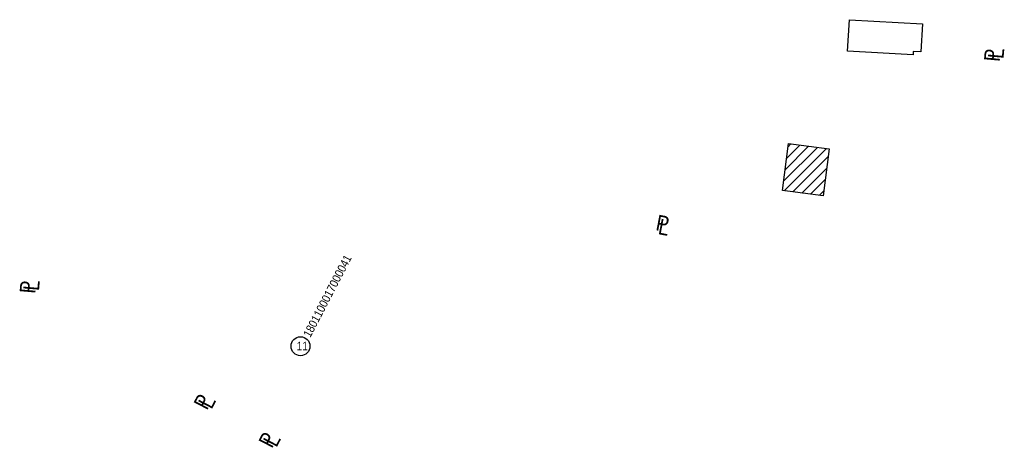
# Model space of a CAD drawing. Header units: feet. Extents: x 1577529 to 1584375, y 671861 to 674419.
# Tile 6 of 12: x 1582811 to 1583684, y 672112 to 672491. Entities that reach past the tile are written whole.
import ezdxf

# ---------------------------------------------------------------- set-up
doc = ezdxf.new("R2010")
doc.units = ezdxf.units.FT
doc.header["$MEASUREMENT"] = 0
for name, color, linetype in [('BD_X_Building', 130, 'Continuous'), ('BD_X_Hatch', 247, 'Continuous'), ('RW_X_Text-PropMap', 10, 'Continuous')]:
    doc.layers.add(name, color=color, linetype=linetype)
doc.styles.add('Style-font31', font='font31.shx')

msp = doc.modelspace()

# ---------------------------------------------------------------- hatches: boundary and pattern name
at = {"layer": 'BD_X_Hatch'}
h = msp.add_hatch(dxfattribs=at)
h.set_pattern_fill('ANSI31', color=256, scale=50)
h.set_pattern_definition([(45, (2832.348, 473.8166), (-4.419417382, 4.419417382), [])])
h.paths.add_polyline_path([(1583528.93, 672376.26), (1583492.78, 672380.89), (1583487.46, 672339.33), (1583523.61, 672334.7)])

# ---------------------------------------------------------------- linework, layer by layer
at = {"layer": 'BD_X_Building'}
for points in [[(1583545.32, 672462.78), (1583546.84, 672490.78), (1583611.59, 672487.25), (1583610.23, 672462.34), (1583603.44, 672462.69), (1583603.36, 672459.62)], [(1583487.46, 672339.33), (1583492.78, 672380.89), (1583528.93, 672376.26), (1583523.61, 672334.7)]]:
    msp.add_lwpolyline(points, close=True, dxfattribs=at)
at = {"layer": 'RW_X_Text-PropMap'}
msp.add_circle((1583060.26, 672201.32), 8.4, dxfattribs=at)

# ---------------------------------------------------------------- texts
at = {"layer": 'RW_X_Text-PropMap', "style": 'Style-font31', "width": 0.9}
for s, height, rotation, p in [('P', 14, 84.9152, (1583680.03, 672453.11)), ('L', 14, 84.9152, (1583683.42, 672455.68)), ('P', 14, 349.18103, (1583374.48, 672304.34)), ('L', 14, 349.18103, (1583376.57, 672300.82)), ('1801100017000041', 7.5, 62.54861, (1583068.92, 672208.48)), ('P', 14, 85.05222, (1582825.09, 672247.57)), ('L', 14, 85.05222, (1582828.35, 672250.05)), ('P', 14, 62.54861, (1582977.37, 672143.97)), ('L', 14, 62.54861, (1582981.37, 672144.82)), ('P', 14, 62.54861, (1583034.88, 672110.19)), ('L', 14, 62.54861, (1583038.88, 672111.04))]:
    msp.add_text(s, height=height, rotation=rotation, dxfattribs=at).set_placement(p)
msp.add_text('11', height=7.5, dxfattribs=at).set_placement((1583056.8, 672197.73))

doc.saveas('drawing.dxf')
